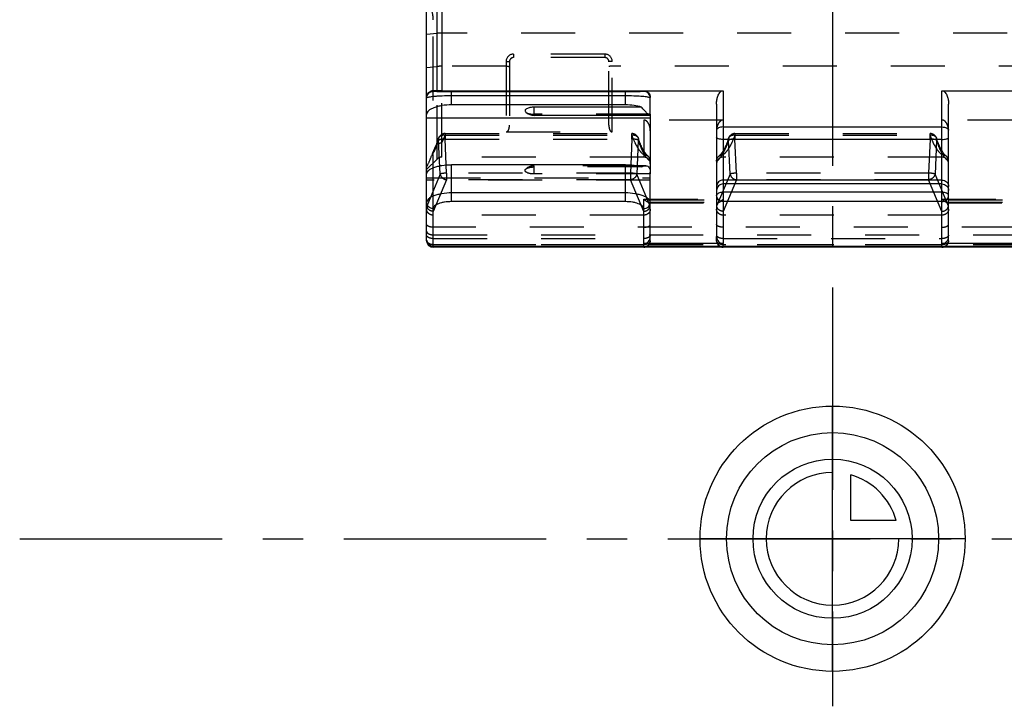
# Model space of a CAD drawing. Header units: millimetres. Extents: x 0 to 1000, y 0 to 1000.
# Tile 1 of 5: x 402 to 521, y 338 to 421. Entities that reach past the tile are written whole.
import ezdxf

# ---------------------------------------------------------------- set-up
doc = ezdxf.new("R2010")
doc.units = ezdxf.units.MM
doc.header["$LTSCALE"] = 65.185185
doc.linetypes.add('CENTER', pattern=[0.6, 0.375, -0.075, 0.075, -0.075])
doc.linetypes.add('HIDDEN', pattern=[0.2, 0.1, -0.1])
for name, color, linetype in [('ACHSEN_S', 7, 'CONTINUOUS'), ('FASEN', 7, 'CONTINUOUS'), ('FLAECHEN', 7, 'CONTINUOUS'), ('KOERPER', 7, 'CONTINUOUS'), ('KONST.EL_MIT_GEO', 7, 'CONTINUOUS'), ('KURVEN', 7, 'CONTINUOUS')]:
    doc.layers.add(name, color=color, linetype=linetype)

msp = doc.modelspace()

# ---------------------------------------------------------------- linework, layer by layer
at = {"layer": 'ACHSEN_S', "color": 40, "linetype": 'CENTER'}
for p, q in [((500, 662.55), (500, 338.23)), ((401.88, 358.45), (598.12, 358.45))]:
    msp.add_line(p, q, dxfattribs=at)
at = {"layer": 'FASEN', "color": 8, "linetype": 'HIDDEN'}
for p, q in [((452.27, 404.25), (451, 402.99)), ((451, 402.99), (451, 403.29))]:
    msp.add_line(p, q, dxfattribs=at)
at = {"layer": 'FLAECHEN', "color": 8, "linetype": 'HIDDEN'}
for p, q in [((477.2, 404.49), (452.83, 404.49)), ((513.2, 404.49), (486.8, 404.49))]:
    msp.add_line(p, q, dxfattribs=at)
at = {"layer": 'KOERPER', "color": 7, "linetype": 'Continuous'}
for p, q in [((464, 409.5), (464, 410.51)), ((477.94, 409.5), (464, 409.5)), ((477.44, 403.45), (476.36, 403.45))]:
    msp.add_line(p, q, dxfattribs=at)
at = {"layer": 'KOERPER', "color": 8, "linetype": 'HIDDEN'}
for p in [(476.36, 403.45), (464, 402.45)]:
    msp.add_line(p, (464, 403.45), dxfattribs=at)
at = {"layer": 'KOERPER', "color": 7, "linetype": 'Continuous'}
msp.add_arc((464, 411), 1.5, 226.1863, 270, dxfattribs=at)
at = {"layer": 'KOERPER', "color": 8, "linetype": 'HIDDEN'}
msp.add_arc((464, 401.95), 1.5, 90, 133.8137, dxfattribs=at)
at = {"layer": 'KOERPER', "color": 7, "linetype": 'Continuous'}
msp.add_open_spline([(464, 410.51), (463.82, 410.51), (463.51, 410.48), (463.15, 410.37), (462.95, 410.24), (462.88, 410.13), (462.88, 410.01), (462.93, 409.95), (462.96, 409.92)], degree=3, knots=[0, 0, 0, 0, 0.362688, 0.65547, 0.762168, 0.844032, 0.915794, 1, 1, 1, 1], dxfattribs=at)
at = {"layer": 'KOERPER', "color": 8, "linetype": 'HIDDEN'}
for points, knots in [([(462.96, 409.92), (463.01, 409.87), (463.14, 409.79), (463.49, 409.68), (463.79, 409.65), (464, 409.65)], [0, 0, 0, 0, 0.183437, 0.420719, 1, 1, 1, 1]), ([(464, 402.45), (463.82, 402.45), (463.51, 402.47), (463.15, 402.58), (462.95, 402.71), (462.88, 402.82), (462.88, 402.94), (462.93, 403), (462.96, 403.03)], [0, 0, 0, 0, 0.362688, 0.65547, 0.762168, 0.844032, 0.915794, 1, 1, 1, 1]), ([(462.96, 403.03), (463.01, 403.08), (463.14, 403.16), (463.49, 403.27), (463.79, 403.3), (464, 403.3)], [0, 0, 0, 0, 0.183437, 0.420719, 1, 1, 1, 1])]:
    msp.add_open_spline(points, degree=3, knots=knots, dxfattribs=at)
at = {"layer": 'KONST.EL_MIT_GEO', "color": 7, "linetype": 'Continuous'}
for p, q in [((452.27, 412.5), (452.27, 429.71)), ((452.83, 429.89), (452.83, 412.49)), ((451, 402.51), (451, 428.81)), ((451.8, 412.4), (451.8, 412.51)), ((451.8, 412.51), (452.27, 412.5)), ((452.83, 412.49), (486.8, 412.49)), ((477.2, 412.49), (477.2, 412.4)), ((486.8, 412.49), (486.8, 394.06)), ((513.2, 412.49), (547.17, 412.49)), ((513.2, 394.06), (513.2, 412.49)), ((475, 412.36), (454, 412.36)), ((454, 410.78), (454, 412.36)), ((475, 411.87), (454, 411.87)), ((475, 410.78), (475, 412.36)), ((478, 409.65), (478, 411.69)), ((475, 410.78), (454, 410.78)), ((476.94, 410.51), (464, 410.51)), ((486, 410.89), (486, 394.91)), ((514, 394.91), (514, 410.89)), ((451, 409.21), (478, 409.21)), ((478, 409.5), (478, 402.67)), ((486.8, 408.12), (513.2, 408.12)), ((513.2, 406.62), (486.8, 406.62)), ((475, 403.57), (454, 403.57)), ((454, 399.11), (454, 403.57)), ((475, 399.11), (475, 403.57)), ((451, 394.4), (451, 402.43)), ((478, 394.91), (478, 402.43)), ((513.2, 401.72), (486.8, 401.72)), ((513.2, 401.25), (486.8, 401.25)), ((475, 400.16), (454, 400.16)), ((513.2, 400.24), (486.8, 400.24)), ((451.8, 393.6), (451.8, 398.27)), ((475, 399.11), (454, 399.11)), ((477.2, 394.06), (477.2, 398.27)), ((513.2, 399.11), (486.8, 399.11)), ((451.8, 393.73), (548.2, 393.73)), ((451.8, 393.67), (548.2, 393.67)), ((477.2, 393.6), (451.8, 393.6)), ((486.8, 394.06), (477.2, 394.06)), ((477.2, 393.67), (477.2, 393.6)), ((486.8, 393.6), (486.8, 393.67)), ((513.2, 393.6), (486.8, 393.6)), ((522.8, 394.06), (513.2, 394.06)), ((513.2, 393.67), (513.2, 393.6))]:
    msp.add_line(p, q, dxfattribs=at)
at = {"layer": 'KONST.EL_MIT_GEO', "color": 8, "linetype": 'HIDDEN'}
for p, q in [((451.8, 412.51), (451.8, 421.06)), ((451, 419.31), (452.27, 419.42)), ((547.17, 419.44), (452.83, 419.44)), ((460.6, 416.02), (460.6, 407.52)), ((461, 415.99), (461, 408.35)), ((472.5, 416.92), (461.5, 416.92)), ((461.5, 416.92), (461.5, 416.49)), ((472.5, 416.49), (461.5, 416.49)), ((472.5, 416.92), (472.5, 416.49)), ((473, 408.35), (473, 415.99)), ((473.4, 407.52), (473.4, 416.02)), ((451, 415.31), (452.27, 415.42)), ((460.6, 415.44), (452.83, 415.44)), ((526.6, 415.44), (473.4, 415.44)), ((452.27, 404.25), (452.27, 412.5)), ((452.83, 404.49), (452.83, 412.49)), ((451.8, 398.27), (451.8, 412.4)), ((478, 409.65), (464, 409.65)), ((486.8, 408.96), (477.2, 408.96)), ((477.2, 408.96), (477.2, 404.49)), ((478, 409.5), (478, 409.65)), ((522.8, 408.96), (513.2, 408.96)), ((452.63, 402.42), (452.45, 406.53)), ((453.22, 407.33), (475.78, 407.33)), ((453.22, 407.33), (453.22, 406.66)), ((453.22, 407.15), (475.78, 407.15)), ((453.22, 406.66), (475.78, 406.66)), ((453.4, 402.56), (453.22, 406.66)), ((460.6, 407.52), (473.4, 407.52)), ((475.78, 406.66), (475.6, 402.56)), ((475.78, 406.66), (475.78, 407.33)), ((476.55, 406.53), (476.37, 402.42)), ((487.63, 402.42), (487.45, 406.53)), ((488.22, 407.33), (511.78, 407.33)), ((488.22, 407.33), (488.22, 406.66)), ((488.22, 407.15), (511.78, 407.15)), ((488.22, 406.66), (511.78, 406.66)), ((488.4, 402.56), (488.22, 406.66)), ((511.78, 406.66), (511.6, 402.56)), ((511.78, 406.66), (511.78, 407.33)), ((512.55, 406.53), (512.37, 402.42)), ((476.94, 403.3), (464, 403.3)), ((451, 402.43), (451, 402.51)), ((451, 402), (478, 402)), ((452.63, 402.42), (451.01, 398.57)), ((453.4, 401.75), (451.8, 397.94)), ((475.6, 402.56), (453.4, 402.56)), ((453.4, 402.56), (453.4, 401.75)), ((475.6, 401.75), (453.4, 401.75)), ((478, 402.45), (464, 402.45)), ((475.6, 402.56), (475.6, 401.75)), ((477.2, 397.94), (475.6, 401.75)), ((477.99, 398.57), (476.37, 402.42)), ((478, 402.43), (478, 402.67)), ((487.63, 402.42), (486.01, 398.57)), ((488.4, 401.75), (486.8, 397.94)), ((511.6, 402.56), (488.4, 402.56)), ((488.4, 402.56), (488.4, 401.75)), ((511.6, 401.75), (488.4, 401.75)), ((511.6, 402.56), (511.6, 401.75)), ((513.2, 397.94), (511.6, 401.75)), ((513.99, 398.57), (512.37, 402.42)), ((478, 401.71), (451, 401.71)), ((477.2, 399.41), (486.8, 399.41)), ((477.2, 398.27), (477.2, 399.41)), ((513.2, 399.41), (522.8, 399.41)), ((477.92, 398.97), (486.08, 398.97)), ((478, 399.32), (486, 399.32)), ((478, 399.03), (486, 399.03)), ((513.92, 398.97), (522.08, 398.97)), ((514, 399.32), (522, 399.32)), ((514, 399.03), (522, 399.03)), ((477.2, 397.48), (451.8, 397.48)), ((513.2, 397.48), (486.8, 397.48)), ((548.2, 396.03), (451.8, 396.03)), ((451.8, 395.11), (548.2, 395.11)), ((451.8, 394.66), (477.2, 394.66)), ((478, 394.4), (478, 394.91)), ((486, 394.4), (486, 394.91)), ((486.8, 394.66), (513.2, 394.66)), ((514, 394.4), (514, 394.91)), ((451.8, 393.96), (548.2, 393.96)), ((477.2, 393.92), (451.8, 393.92)), ((477.2, 393.67), (477.2, 394.06)), ((486.8, 393.67), (486.8, 394.06)), ((513.2, 393.92), (486.8, 393.92)), ((513.2, 393.67), (513.2, 394.06))]:
    msp.add_line(p, q, dxfattribs=at)
for points in [[(452.46, 406.78), (452.43, 406.69), (452.39, 406.58), (452.36, 406.48), (452.32, 406.38), (452.28, 406.29), (452.25, 406.19), (452.21, 406.11)], [(477, 405.62), (476.98, 405.66), (476.92, 405.79), (476.86, 405.93), (476.8, 406.07), (476.74, 406.22), (476.68, 406.38), (476.62, 406.54), (476.56, 406.71), (476.54, 406.78)], [(487.46, 406.78), (487.44, 406.72), (487.38, 406.55), (487.32, 406.39), (487.26, 406.23), (487.2, 406.08), (487.14, 405.93), (487.08, 405.8), (487.02, 405.67), (487, 405.62)], [(513, 405.62), (512.98, 405.66), (512.92, 405.79), (512.86, 405.93), (512.8, 406.07), (512.74, 406.22), (512.68, 406.38), (512.62, 406.54), (512.56, 406.71), (512.54, 406.78)], [(452.21, 406.11), (452.19, 406.05), (452.12, 405.9), (452.06, 405.75), (452, 405.64)], [(477.72, 404.6), (477.68, 404.63), (477.61, 404.69), (477.53, 404.78), (477.44, 404.88), (477.36, 405.01), (477.26, 405.15), (477.17, 405.31), (477.07, 405.49), (477, 405.62)], [(487, 405.62), (486.94, 405.5), (486.84, 405.32), (486.74, 405.15), (486.65, 405.01), (486.56, 404.89), (486.47, 404.78), (486.39, 404.7), (486.32, 404.63), (486.28, 404.6)], [(513.72, 404.6), (513.68, 404.63), (513.61, 404.69), (513.53, 404.78), (513.44, 404.88), (513.36, 405.01), (513.26, 405.15), (513.17, 405.31), (513.07, 405.49), (513, 405.62)]]:
    msp.add_lwpolyline(points, dxfattribs=at)
for centre, radius, start, end in [((461.5, 416.02), 0.9, 90.0012, 179.9988), ((461.5, 415.99), 0.5, 89.9956, 180.0005), ((472.5, 416.02), 0.9, 0.0012, 89.9988), ((472.5, 415.99), 0.5, 359.9994, 90.0043), ((477.56, 409.63), 0.44, 0.0007, 2.5606), ((453.22, 406.53), 0.8, 90, 161.6385), ((445.13, 409.86), 8.53, 334.6115, 336.5866), ((475.78, 406.53), 0.8, 18.3806, 90), ((488.22, 406.53), 0.8, 90, 161.6376), ((511.78, 406.53), 0.8, 18.3806, 90), ((452.7, 405.49), 0.705, 123.3786, 128.5632), ((452.83, 403.69), 0.8, 90, 135), ((477.2, 403.69), 0.8, 0, 90), ((486.8, 403.69), 0.8, 90, 180), ((513.2, 403.69), 0.8, 0, 90), ((477.88, 399.05), 0.12, 349.6436, 359.9535), ((486.12, 399.05), 0.12, 180.0465, 190.3564), ((513.88, 399.05), 0.12, 349.6436, 359.9535), ((486.22, 395.07), 0.216, 180.0443, 189.6099), ((477.2, 394.4), 0.8, 292.9919, 360), ((486.8, 394.4), 0.8, 180, 246.9772), ((513.2, 394.4), 0.8, 292.9919, 360)]:
    msp.add_arc(centre, radius, start, end, dxfattribs=at)
at = {"layer": 'KONST.EL_MIT_GEO', "color": 7, "linetype": 'Continuous'}
for centre, radius, start, end in [((477.56, 402.43), 0.44, 0.0007, 2.5606), ((451.8, 394.47), 0.8, 180, 270), ((451.8, 394.4), 0.8, 180, 270), ((451.8, 394.59), 0.863, 265.3825, 269.9941), ((477.2, 394.4), 0.8, 270, 292.9919), ((486.8, 394.4), 0.8, 246.9772, 270), ((513.2, 394.4), 0.8, 270, 292.9919)]:
    msp.add_arc(centre, radius, start, end, dxfattribs=at)
at = {"layer": 'KONST.EL_MIT_GEO', "color": 8, "linetype": 'HIDDEN'}
for centre, major_axis, start_param, end_param in [((451.8, 400.58), (0.73, 2.12), -3.55225, -3.412734), ((477.2, 400.58), (-0.73, 2.12), -2.870451, -2.730936), ((486.8, 400.58), (0.73, 2.12), -3.55225, -3.412734), ((513.2, 400.58), (-0.73, 2.12), -2.870451, -2.730936)]:
    msp.add_ellipse(centre, major_axis=major_axis, ratio=0.150462, start_param=start_param, end_param=end_param, dxfattribs=at)
at = {"layer": 'KONST.EL_MIT_GEO', "color": 7, "linetype": 'Continuous'}
for centre, start_param, end_param in [((477.2, 394.91), -3.141593, -1.570796), ((486.8, 394.91), 1.570796, 3.141593), ((513.2, 394.91), -3.141593, -1.570796)]:
    msp.add_ellipse(centre, major_axis=(0, 0.854), ratio=0.937229, start_param=start_param, end_param=end_param, dxfattribs=at)
at = {"layer": 'KONST.EL_MIT_GEO', "color": 8, "linetype": 'HIDDEN'}
for points, knots in [([(451.8, 421.06), (451.8, 421.34), (451.73, 421.92), (451.27, 423.04), (450.61, 423.73), (450.1, 424.09)], [0, 0, 0, 0, 0.237141, 0.478952, 1, 1, 1, 1]), ([(452.83, 419.44), (452.78, 419.44), (452.59, 419.44), (452.4, 419.43), (452.27, 419.42)], [0, 0, 0, 0, 0.275608, 1, 1, 1, 1]), ([(460.6, 416.02), (460.65, 416.02), (460.75, 416.02), (460.86, 416.02), (460.93, 416.01), (460.97, 416), (460.99, 416), (461, 415.99), (461, 415.99)], [0, 0, 0, 0, 0.378523, 0.699801, 0.823499, 0.916079, 0.97462, 1, 1, 1, 1]), ([(473.4, 416.02), (473.35, 416.02), (473.25, 416.02), (473.14, 416.02), (473.07, 416.01), (473.03, 416), (473.01, 416), (473, 415.99), (473, 415.99)], [0, 0, 0, 0, 0.378523, 0.699801, 0.823499, 0.916079, 0.97462, 1, 1, 1, 1]), ([(452.83, 415.44), (452.78, 415.44), (452.59, 415.44), (452.4, 415.43), (452.27, 415.42)], [0, 0, 0, 0, 0.275608, 1, 1, 1, 1]), ([(460.6, 415.44), (460.65, 415.44), (460.75, 415.44), (460.86, 415.44), (460.93, 415.43), (460.97, 415.42), (460.99, 415.42), (461, 415.41), (461, 415.41)], [0, 0, 0, 0, 0.378523, 0.699801, 0.823499, 0.916079, 0.97462, 1, 1, 1, 1]), ([(473.4, 415.44), (473.35, 415.44), (473.25, 415.44), (473.14, 415.44), (473.07, 415.43), (473.03, 415.42), (473.01, 415.42), (473, 415.41), (473, 415.41)], [0, 0, 0, 0, 0.378523, 0.699801, 0.823499, 0.916079, 0.97462, 1, 1, 1, 1]), ([(478, 407.67), (478, 407.8), (477.97, 408.08), (477.86, 408.41), (477.72, 408.65), (477.58, 408.81), (477.41, 408.93), (477.27, 408.96), (477.2, 408.96)], [0, 0, 0, 0, 0.249972, 0.499808, 0.62497, 0.750137, 0.875193, 1, 1, 1, 1]), ([(486.8, 408.96), (486.73, 408.96), (486.59, 408.93), (486.42, 408.81), (486.28, 408.65), (486.14, 408.41), (486.03, 408.08), (486, 407.8), (486, 407.67)], [0, 0, 0, 0, 0.124807, 0.249863, 0.37503, 0.500192, 0.750028, 1, 1, 1, 1]), ([(514, 407.67), (514, 407.8), (513.97, 408.08), (513.86, 408.41), (513.72, 408.65), (513.58, 408.81), (513.41, 408.93), (513.27, 408.96), (513.2, 408.96)], [0, 0, 0, 0, 0.249972, 0.499808, 0.62497, 0.750137, 0.875193, 1, 1, 1, 1]), ([(460.6, 407.52), (460.66, 407.52), (460.76, 407.56), (460.87, 407.7), (460.95, 407.88), (460.99, 408.11), (461, 408.27), (461, 408.35)], [0, 0, 0, 0, 0.172348, 0.297984, 0.525423, 0.756382, 1, 1, 1, 1]), ([(473, 408.35), (473, 408.27), (473.01, 408.11), (473.05, 407.88), (473.13, 407.7), (473.24, 407.56), (473.34, 407.52), (473.4, 407.52)], [0, 0, 0, 0, 0.243623, 0.474586, 0.702029, 0.82767, 1, 1, 1, 1]), ([(452.45, 406.53), (452.42, 406.46), (452.34, 406.22), (452.25, 405.98), (452.18, 405.8)], [0, 0, 0, 0, 0.260346, 1, 1, 1, 1]), ([(452.45, 406.53), (452.44, 406.55), (452.43, 406.63), (452.44, 406.72), (452.46, 406.78)], [0, 0, 0, 0, 0.256728, 1, 1, 1, 1]), ([(453.22, 406.66), (453.13, 406.66), (452.97, 406.65), (452.75, 406.62), (452.57, 406.58), (452.48, 406.55), (452.45, 406.53)], [0, 0, 0, 0, 0.327834, 0.622212, 0.853373, 1, 1, 1, 1]), ([(452.46, 406.78), (452.48, 406.84), (452.56, 406.97), (452.81, 407.15), (453.06, 407.17), (453.22, 407.15)], [0, 0, 0, 0, 0.223842, 0.463054, 1, 1, 1, 1]), ([(453.22, 407.15), (453.2, 407.09), (453.11, 406.86), (453.02, 406.64), (452.95, 406.47)], [0, 0, 0, 0, 0.260113, 1, 1, 1, 1]), ([(475.78, 407.15), (475.87, 407.16), (476.03, 407.16), (476.26, 407.1), (476.44, 406.97), (476.52, 406.84), (476.54, 406.78)], [0, 0, 0, 0, 0.279463, 0.539641, 0.777487, 1, 1, 1, 1]), ([(476.28, 405.97), (476.24, 406.06), (476.05, 406.44), (475.89, 406.84), (475.78, 407.15)], [0, 0, 0, 0, 0.230212, 1, 1, 1, 1]), ([(476.55, 406.53), (476.52, 406.55), (476.43, 406.58), (476.25, 406.62), (476.03, 406.65), (475.87, 406.66), (475.78, 406.66)], [0, 0, 0, 0, 0.146762, 0.378045, 0.672411, 1, 1, 1, 1]), ([(477.06, 405.27), (477.01, 405.36), (476.82, 405.77), (476.66, 406.2), (476.55, 406.53)], [0, 0, 0, 0, 0.229674, 1, 1, 1, 1]), ([(487.45, 406.53), (487.41, 406.41), (487.26, 405.99), (487.09, 405.57), (486.94, 405.27)], [0, 0, 0, 0, 0.270329, 1, 1, 1, 1]), ([(487.45, 406.53), (487.44, 406.55), (487.43, 406.63), (487.44, 406.72), (487.46, 406.78)], [0, 0, 0, 0, 0.256728, 1, 1, 1, 1]), ([(488.22, 406.66), (488.13, 406.66), (487.97, 406.65), (487.75, 406.62), (487.57, 406.58), (487.48, 406.55), (487.45, 406.53)], [0, 0, 0, 0, 0.327834, 0.622212, 0.853373, 1, 1, 1, 1]), ([(487.46, 406.78), (487.48, 406.84), (487.56, 406.97), (487.81, 407.15), (488.06, 407.17), (488.22, 407.15)], [0, 0, 0, 0, 0.223844, 0.463056, 1, 1, 1, 1]), ([(488.22, 407.15), (488.18, 407.04), (488.03, 406.64), (487.86, 406.25), (487.71, 405.97)], [0, 0, 0, 0, 0.269791, 1, 1, 1, 1]), ([(511.78, 407.15), (511.87, 407.16), (512.03, 407.16), (512.26, 407.1), (512.44, 406.97), (512.52, 406.84), (512.54, 406.78)], [0, 0, 0, 0, 0.279463, 0.539641, 0.777487, 1, 1, 1, 1]), ([(512.28, 405.97), (512.24, 406.06), (512.05, 406.44), (511.89, 406.84), (511.78, 407.15)], [0, 0, 0, 0, 0.230212, 1, 1, 1, 1]), ([(512.55, 406.53), (512.52, 406.55), (512.43, 406.58), (512.25, 406.62), (512.03, 406.65), (511.87, 406.66), (511.78, 406.66)], [0, 0, 0, 0, 0.146762, 0.378045, 0.672411, 1, 1, 1, 1]), ([(513.06, 405.27), (513.01, 405.36), (512.82, 405.77), (512.66, 406.2), (512.55, 406.53)], [0, 0, 0, 0, 0.229674, 1, 1, 1, 1]), ([(452.18, 405.8), (452.14, 405.7), (451.97, 405.31), (451.78, 404.94), (451.62, 404.69)], [0, 0, 0, 0, 0.274763, 1, 1, 1, 1]), ([(452, 405.64), (451.96, 405.55), (451.82, 405.24), (451.7, 404.92), (451.62, 404.69)], [0, 0, 0, 0, 0.278169, 1, 1, 1, 1]), ([(452.27, 406.04), (452.23, 406.01), (452.18, 405.94), (452.09, 405.81), (452.04, 405.7), (452, 405.64)], [0, 0, 0, 0, 0.268764, 0.528156, 1, 1, 1, 1]), ([(452.32, 406.07), (452.35, 406.1), (452.51, 406.18), (452.7, 406.21), (452.83, 406.2)], [0, 0, 0, 0, 0.242914, 1, 1, 1, 1]), ([(477.2, 404.77), (477.02, 404.91), (476.68, 405.28), (476.41, 405.72), (476.28, 405.97)], [0, 0, 0, 0, 0.444294, 1, 1, 1, 1]), ([(487.71, 405.97), (487.58, 405.72), (487.32, 405.28), (486.98, 404.91), (486.8, 404.77)], [0, 0, 0, 0, 0.555676, 1, 1, 1, 1]), ([(513.2, 404.77), (513.02, 404.91), (512.68, 405.28), (512.41, 405.72), (512.28, 405.97)], [0, 0, 0, 0, 0.444294, 1, 1, 1, 1]), ([(451, 403.29), (451.06, 403.4), (451.29, 403.85), (451.48, 404.32), (451.62, 404.69)], [0, 0, 0, 0, 0.228568, 1, 1, 1, 1]), ([(478, 403.96), (477.81, 404.11), (477.45, 404.53), (477.19, 405), (477.06, 405.27)], [0, 0, 0, 0, 0.439359, 1, 1, 1, 1]), ([(477.72, 404.6), (477.64, 404.66), (477.48, 404.74), (477.29, 404.77), (477.2, 404.77)], [0, 0, 0, 0, 0.497273, 1, 1, 1, 1]), ([(478, 404.01), (478, 404.12), (477.95, 404.35), (477.8, 404.53), (477.72, 404.6)], [0, 0, 0, 0, 0.500614, 1, 1, 1, 1]), ([(486.94, 405.27), (486.81, 405), (486.54, 404.53), (486.19, 404.11), (486, 403.96)], [0, 0, 0, 0, 0.560611, 1, 1, 1, 1]), ([(486, 404.01), (486, 404.12), (486.05, 404.35), (486.2, 404.53), (486.28, 404.6)], [0, 0, 0, 0, 0.500614, 1, 1, 1, 1]), ([(486.28, 404.6), (486.36, 404.66), (486.52, 404.74), (486.71, 404.77), (486.8, 404.77)], [0, 0, 0, 0, 0.497289, 1, 1, 1, 1]), ([(514, 403.96), (513.81, 404.11), (513.45, 404.53), (513.19, 405), (513.06, 405.27)], [0, 0, 0, 0, 0.439359, 1, 1, 1, 1]), ([(513.72, 404.6), (513.64, 404.66), (513.48, 404.74), (513.29, 404.77), (513.2, 404.77)], [0, 0, 0, 0, 0.497273, 1, 1, 1, 1]), ([(514, 404.01), (514, 404.12), (513.95, 404.35), (513.8, 404.53), (513.72, 404.6)], [0, 0, 0, 0, 0.500614, 1, 1, 1, 1]), ([(453.4, 402.56), (453.32, 402.55), (453.15, 402.54), (452.93, 402.51), (452.76, 402.48), (452.66, 402.45), (452.63, 402.42)], [0, 0, 0, 0, 0.327589, 0.621955, 0.853238, 1, 1, 1, 1]), ([(452.63, 402.42), (452.66, 402.25), (452.87, 401.92), (453.22, 401.77), (453.4, 401.75)], [0, 0, 0, 0, 0.480147, 1, 1, 1, 1]), ([(476.37, 402.42), (476.34, 402.45), (476.24, 402.48), (476.07, 402.51), (475.85, 402.54), (475.68, 402.55), (475.6, 402.56)], [0, 0, 0, 0, 0.146762, 0.378045, 0.672411, 1, 1, 1, 1]), ([(476.37, 402.42), (476.34, 402.25), (476.13, 401.92), (475.78, 401.77), (475.6, 401.75)], [0, 0, 0, 0, 0.480147, 1, 1, 1, 1]), ([(488.4, 402.56), (488.32, 402.55), (488.15, 402.54), (487.93, 402.51), (487.76, 402.48), (487.66, 402.45), (487.63, 402.42)], [0, 0, 0, 0, 0.327589, 0.621955, 0.853238, 1, 1, 1, 1]), ([(487.63, 402.42), (487.66, 402.25), (487.87, 401.92), (488.22, 401.77), (488.4, 401.75)], [0, 0, 0, 0, 0.480147, 1, 1, 1, 1]), ([(512.37, 402.42), (512.34, 402.45), (512.24, 402.48), (512.07, 402.51), (511.85, 402.54), (511.68, 402.55), (511.6, 402.56)], [0, 0, 0, 0, 0.146762, 0.378045, 0.672411, 1, 1, 1, 1]), ([(512.37, 402.42), (512.34, 402.25), (512.13, 401.92), (511.78, 401.77), (511.6, 401.75)], [0, 0, 0, 0, 0.480147, 1, 1, 1, 1]), ([(477.89, 398.97), (477.84, 398.97), (477.73, 399.02), (477.5, 399.16), (477.32, 399.3), (477.2, 399.41)], [0, 0, 0, 0, 0.18191, 0.420622, 1, 1, 1, 1]), ([(486.08, 398.97), (486.13, 398.97), (486.25, 399.01), (486.42, 399.1), (486.61, 399.24), (486.73, 399.35), (486.8, 399.41)], [0, 0, 0, 0, 0.174034, 0.411736, 0.691853, 1, 1, 1, 1]), ([(513.92, 398.97), (513.87, 398.97), (513.75, 399.01), (513.58, 399.1), (513.39, 399.24), (513.27, 399.35), (513.2, 399.41)], [0, 0, 0, 0, 0.174034, 0.411736, 0.691853, 1, 1, 1, 1]), ([(451.8, 397.48), (451.7, 397.48), (451.49, 397.52), (451.22, 397.68), (451.04, 397.91), (451, 398.1), (451, 398.2)], [0, 0, 0, 0, 0.263698, 0.519521, 0.763919, 1, 1, 1, 1]), ([(451.8, 397.94), (451.61, 397.95), (451.25, 398.07), (451.04, 398.4), (451.01, 398.57)], [0, 0, 0, 0, 0.523944, 1, 1, 1, 1]), ([(477.2, 397.94), (477.39, 397.95), (477.75, 398.07), (477.96, 398.4), (477.99, 398.57)], [0, 0, 0, 0, 0.523944, 1, 1, 1, 1]), ([(478, 398.2), (478, 398.1), (477.96, 397.91), (477.78, 397.68), (477.51, 397.52), (477.3, 397.48), (477.2, 397.48)], [0, 0, 0, 0, 0.236081, 0.480479, 0.736302, 1, 1, 1, 1]), ([(478, 399.03), (477.99, 399.01), (477.98, 398.97), (477.93, 398.97), (477.92, 398.97)], [0, 0, 0, 0, 0.485081, 1, 1, 1, 1]), ([(486, 399.03), (486.01, 399.01), (486.02, 398.97), (486.07, 398.97), (486.08, 398.97)], [0, 0, 0, 0, 0.485081, 1, 1, 1, 1]), ([(486.8, 397.48), (486.7, 397.48), (486.49, 397.52), (486.22, 397.68), (486.04, 397.91), (486, 398.1), (486, 398.2)], [0, 0, 0, 0, 0.263698, 0.519521, 0.763919, 1, 1, 1, 1]), ([(486.8, 397.94), (486.61, 397.95), (486.25, 398.07), (486.04, 398.4), (486.01, 398.57)], [0, 0, 0, 0, 0.523944, 1, 1, 1, 1]), ([(513.2, 397.94), (513.39, 397.95), (513.75, 398.07), (513.96, 398.4), (513.99, 398.57)], [0, 0, 0, 0, 0.523944, 1, 1, 1, 1]), ([(514, 398.2), (514, 398.1), (513.96, 397.91), (513.78, 397.68), (513.51, 397.52), (513.3, 397.48), (513.2, 397.48)], [0, 0, 0, 0, 0.236081, 0.480479, 0.736302, 1, 1, 1, 1]), ([(514, 399.03), (513.99, 399.01), (513.98, 398.97), (513.93, 398.97), (513.92, 398.97)], [0, 0, 0, 0, 0.485081, 1, 1, 1, 1]), ([(451.8, 396.03), (451.7, 396.03), (451.5, 396.04), (451.22, 396.11), (451, 396.25), (451, 396.36)], [0, 0, 0, 0, 0.338596, 0.635326, 1, 1, 1, 1]), ([(477.2, 396.03), (477.3, 396.03), (477.5, 396.04), (477.78, 396.11), (478, 396.25), (478, 396.36)], [0, 0, 0, 0, 0.338596, 0.635326, 1, 1, 1, 1]), ([(486.8, 396.03), (486.7, 396.03), (486.5, 396.04), (486.22, 396.11), (486, 396.25), (486, 396.36)], [0, 0, 0, 0, 0.338596, 0.635326, 1, 1, 1, 1]), ([(513.2, 396.03), (513.3, 396.03), (513.5, 396.04), (513.78, 396.11), (514, 396.25), (514, 396.36)], [0, 0, 0, 0, 0.338596, 0.635326, 1, 1, 1, 1]), ([(451, 395.54), (451, 395.48), (451.05, 395.37), (451.19, 395.26), (451.43, 395.14), (451.65, 395.11), (451.8, 395.11)], [0, 0, 0, 0, 0.177119, 0.341521, 0.538704, 1, 1, 1, 1]), ([(451.8, 394.66), (451.7, 394.66), (451.5, 394.68), (451.25, 394.76), (451.06, 394.89), (451, 395.02), (451, 395.07)], [0, 0, 0, 0, 0.317723, 0.60054, 0.825818, 1, 1, 1, 1]), ([(477.89, 394.87), (477.81, 394.79), (477.58, 394.69), (477.33, 394.66), (477.2, 394.66)], [0, 0, 0, 0, 0.448627, 1, 1, 1, 1]), ([(478, 395.07), (478, 395.06), (477.99, 394.98), (477.94, 394.91), (477.89, 394.87)], [0, 0, 0, 0, 0.229243, 1, 1, 1, 1]), ([(486.8, 394.66), (486.7, 394.66), (486.52, 394.68), (486.23, 394.76), (486.02, 394.92), (486, 395.04)], [0, 0, 0, 0, 0.315366, 0.599627, 1, 1, 1, 1]), ([(513.89, 394.87), (513.81, 394.79), (513.58, 394.69), (513.33, 394.66), (513.2, 394.66)], [0, 0, 0, 0, 0.448627, 1, 1, 1, 1]), ([(514, 395.07), (514, 395.06), (513.99, 394.98), (513.94, 394.91), (513.89, 394.87)], [0, 0, 0, 0, 0.229243, 1, 1, 1, 1]), ([(451, 394.47), (451, 394.4), (451.05, 394.25), (451.24, 394.09), (451.5, 393.98), (451.7, 393.96), (451.8, 393.96)], [0, 0, 0, 0, 0.197062, 0.428518, 0.701334, 1, 1, 1, 1]), ([(451, 394.4), (451, 394.31), (451.04, 394.11), (451.22, 393.86), (451.49, 393.7), (451.7, 393.66), (451.8, 393.66)], [0, 0, 0, 0, 0.24081, 0.487081, 0.740914, 1, 1, 1, 1]), ([(451.8, 393.92), (451.64, 393.92), (451.36, 393.96), (451.11, 394.13), (451.05, 394.24)], [0, 0, 0, 0, 0.555502, 1, 1, 1, 1]), ([(477.2, 393.66), (477.3, 393.66), (477.51, 393.7), (477.78, 393.86), (477.96, 394.11), (478, 394.31), (478, 394.4)], [0, 0, 0, 0, 0.25908, 0.512913, 0.759184, 1, 1, 1, 1]), ([(478, 394.4), (478, 394.34), (477.95, 394.19), (477.76, 394.04), (477.5, 393.94), (477.3, 393.92), (477.2, 393.92)], [0, 0, 0, 0, 0.192382, 0.42254, 0.69742, 1, 1, 1, 1]), ([(486, 394.4), (486, 394.31), (486.04, 394.11), (486.22, 393.86), (486.49, 393.7), (486.7, 393.66), (486.8, 393.66)], [0, 0, 0, 0, 0.24081, 0.487081, 0.740914, 1, 1, 1, 1]), ([(486.8, 393.92), (486.7, 393.92), (486.5, 393.94), (486.24, 394.04), (486.05, 394.19), (486, 394.34), (486, 394.4)], [0, 0, 0, 0, 0.302584, 0.577462, 0.807619, 1, 1, 1, 1]), ([(513.2, 393.66), (513.3, 393.66), (513.51, 393.7), (513.78, 393.86), (513.96, 394.11), (514, 394.31), (514, 394.4)], [0, 0, 0, 0, 0.25908, 0.512913, 0.759184, 1, 1, 1, 1]), ([(514, 394.4), (514, 394.34), (513.95, 394.19), (513.76, 394.04), (513.5, 393.94), (513.3, 393.92), (513.2, 393.92)], [0, 0, 0, 0, 0.192382, 0.42254, 0.69742, 1, 1, 1, 1])]:
    msp.add_open_spline(points, degree=3, knots=knots, dxfattribs=at)
at = {"layer": 'KONST.EL_MIT_GEO', "color": 7, "linetype": 'Continuous'}
for points, knots in [([(451, 411.72), (451, 411.83), (451.05, 412.07), (451.26, 412.34), (451.53, 412.48), (451.72, 412.51), (451.8, 412.51)], [0, 0, 0, 0, 0.275521, 0.56117, 0.79876, 1, 1, 1, 1]), ([(452.83, 412.49), (452.78, 412.49), (452.59, 412.49), (452.4, 412.5), (452.27, 412.5)], [0, 0, 0, 0, 0.285516, 1, 1, 1, 1]), ([(477.2, 412.49), (477.4, 412.49), (477.83, 412.32), (478, 411.9), (478, 411.69)], [0, 0, 0, 0, 0.500073, 1, 1, 1, 1]), ([(486, 410.89), (486, 411.05), (486.02, 411.38), (486.12, 411.77), (486.25, 412.07), (486.38, 412.27), (486.56, 412.44), (486.72, 412.49), (486.8, 412.49)], [0, 0, 0, 0, 0.25027, 0.500402, 0.625603, 0.750761, 0.875729, 1, 1, 1, 1]), ([(513.2, 412.49), (513.28, 412.49), (513.44, 412.44), (513.62, 412.27), (513.75, 412.07), (513.88, 411.77), (513.98, 411.38), (514, 411.05), (514, 410.89)], [0, 0, 0, 0, 0.12421, 0.249138, 0.374304, 0.499521, 0.749691, 1, 1, 1, 1]), ([(451, 411.6), (451, 411.81), (451.17, 412.23), (451.6, 412.4), (451.8, 412.4)], [0, 0, 0, 0, 0.499973, 1, 1, 1, 1]), ([(454, 411.87), (453.62, 411.87), (453.08, 411.86), (452.38, 411.83), (451.94, 411.8), (451.58, 411.76), (451.3, 411.72), (451.13, 411.68), (451.04, 411.65), (451.01, 411.63), (451.01, 411.62)], [0, 0, 0, 0, 0.373762, 0.542055, 0.689602, 0.811732, 0.905102, 0.96772, 0.987427, 1, 1, 1, 1]), ([(454, 412.36), (453.85, 412.36), (453.56, 412.36), (453.14, 412.36), (452.76, 412.37), (452.43, 412.37), (452.2, 412.38), (452.05, 412.38), (451.96, 412.39), (451.89, 412.39), (451.84, 412.39), (451.82, 412.4), (451.8, 412.4), (451.8, 412.4)], [0, 0, 0, 0, 0.20351, 0.397069, 0.572048, 0.721771, 0.841671, 0.88949, 0.928894, 0.959715, 0.981845, 0.995225, 1, 1, 1, 1]), ([(477.2, 412.4), (477.2, 412.4), (477.18, 412.4), (477.16, 412.39), (477.11, 412.39), (477.04, 412.39), (476.95, 412.38), (476.8, 412.38), (476.57, 412.37), (476.24, 412.37), (475.86, 412.36), (475.44, 412.36), (475.15, 412.36), (475, 412.36)], [0, 0, 0, 0, 0.004776, 0.018155, 0.040284, 0.071106, 0.11051, 0.158329, 0.278229, 0.427952, 0.602931, 0.79649, 1, 1, 1, 1]), ([(477.91, 411.66), (477.86, 411.68), (477.74, 411.71), (477.39, 411.77), (476.8, 411.82), (475.96, 411.86), (475.33, 411.87), (475, 411.87)], [0, 0, 0, 0, 0.054274, 0.133191, 0.35935, 0.659046, 1, 1, 1, 1]), ([(478, 411.6), (478, 411.81), (477.83, 412.23), (477.4, 412.4), (477.2, 412.4)], [0, 0, 0, 0, 0.499973, 1, 1, 1, 1]), ([(478, 411.6), (478, 411.61), (477.97, 411.64), (477.94, 411.66), (477.91, 411.66)], [0, 0, 0, 0, 0.348538, 1, 1, 1, 1]), ([(454, 410.78), (453.62, 410.78), (453.05, 410.74), (452.35, 410.6), (451.9, 410.46), (451.52, 410.29), (451.24, 410.1), (451.05, 409.88), (451, 409.71), (451, 409.63)], [0, 0, 0, 0, 0.337054, 0.492032, 0.631524, 0.752033, 0.851845, 0.932297, 1, 1, 1, 1]), ([(476.94, 410.51), (476.65, 410.6), (476, 410.74), (475.35, 410.78), (475, 410.78)], [0, 0, 0, 0, 0.472844, 1, 1, 1, 1]), ([(477.94, 409.5), (477.92, 409.5), (477.87, 409.53), (477.78, 409.6), (477.68, 409.7), (477.5, 409.88), (477.25, 410.15), (477.05, 410.38), (476.94, 410.51)], [0, 0, 0, 0, 0.045481, 0.120052, 0.222756, 0.34913, 0.653325, 1, 1, 1, 1]), ([(477.95, 409.5), (477.95, 409.5), (477.95, 409.5), (477.94, 409.5), (477.94, 409.5)], [0, 0, 0, 0, 0.487529, 1, 1, 1, 1]), ([(478, 409.65), (478, 409.62), (478, 409.57), (477.98, 409.53), (477.97, 409.51)], [0, 0, 0, 0, 0.6225, 1, 1, 1, 1]), ([(486.8, 408.12), (486.7, 408.12), (486.5, 408.1), (486.25, 408.02), (486.06, 407.91), (486, 407.78), (486, 407.73)], [0, 0, 0, 0, 0.320936, 0.605923, 0.83055, 1, 1, 1, 1]), ([(513.2, 408.12), (513.3, 408.12), (513.5, 408.1), (513.75, 408.02), (513.94, 407.91), (514, 407.78), (514, 407.73)], [0, 0, 0, 0, 0.320936, 0.605923, 0.83055, 1, 1, 1, 1]), ([(486.8, 406.62), (486.7, 406.62), (486.51, 406.63), (486.29, 406.66), (486.14, 406.71), (486.06, 406.74), (486, 406.79), (486, 406.83)], [0, 0, 0, 0, 0.357924, 0.665424, 0.787238, 0.883162, 1, 1, 1, 1]), ([(513.2, 406.62), (513.3, 406.62), (513.49, 406.63), (513.71, 406.66), (513.86, 406.71), (513.94, 406.74), (514, 406.79), (514, 406.83)], [0, 0, 0, 0, 0.357924, 0.665424, 0.787238, 0.883162, 1, 1, 1, 1]), ([(451, 402.43), (451, 402.5), (451.05, 402.67), (451.24, 402.89), (451.52, 403.08), (451.9, 403.25), (452.35, 403.39), (453.05, 403.53), (453.62, 403.57), (454, 403.57)], [0, 0, 0, 0, 0.067703, 0.148155, 0.247967, 0.368476, 0.507968, 0.662946, 1, 1, 1, 1]), ([(475, 403.57), (475.35, 403.57), (476, 403.53), (476.65, 403.4), (476.94, 403.3)], [0, 0, 0, 0, 0.527156, 1, 1, 1, 1]), ([(476.94, 403.3), (476.98, 403.32), (477.14, 403.4), (477.31, 403.45), (477.44, 403.45)], [0, 0, 0, 0, 0.274436, 1, 1, 1, 1]), ([(477.44, 403.45), (477.53, 403.45), (477.71, 403.41), (477.9, 403.18), (477.99, 402.84), (478, 402.59), (478, 402.45)], [0, 0, 0, 0, 0.196814, 0.401656, 0.666234, 1, 1, 1, 1]), ([(486.8, 401.72), (486.6, 401.72), (486.17, 401.55), (486, 401.13), (486, 400.93)], [0, 0, 0, 0, 0.500674, 1, 1, 1, 1]), ([(513.2, 401.72), (513.4, 401.72), (513.83, 401.55), (514, 401.13), (514, 400.93)], [0, 0, 0, 0, 0.500674, 1, 1, 1, 1]), ([(486.8, 401.25), (486.6, 401.25), (486.17, 401.08), (486, 400.65), (486, 400.45)], [0, 0, 0, 0, 0.500674, 1, 1, 1, 1]), ([(513.2, 401.25), (513.4, 401.25), (513.83, 401.08), (514, 400.65), (514, 400.45)], [0, 0, 0, 0, 0.500674, 1, 1, 1, 1]), ([(454, 400.16), (453.62, 400.16), (453.05, 400.12), (452.35, 399.97), (451.9, 399.84), (451.52, 399.67), (451.24, 399.47), (451.05, 399.25), (451, 399.08), (451, 399.01)], [0, 0, 0, 0, 0.337054, 0.492032, 0.631524, 0.752033, 0.851845, 0.932297, 1, 1, 1, 1]), ([(478, 399.01), (478, 399.08), (477.95, 399.25), (477.76, 399.47), (477.48, 399.67), (477.1, 399.84), (476.65, 399.97), (475.95, 400.12), (475.38, 400.16), (475, 400.16)], [0, 0, 0, 0, 0.067703, 0.148155, 0.247967, 0.368476, 0.507968, 0.662946, 1, 1, 1, 1]), ([(486.8, 400.24), (486.7, 400.24), (486.5, 400.22), (486.25, 400.14), (486.06, 400.02), (486, 399.9), (486, 399.85)], [0, 0, 0, 0, 0.321012, 0.606041, 0.830648, 1, 1, 1, 1]), ([(486.8, 399.11), (486.7, 399.11), (486.49, 399.14), (486.22, 399.31), (486.04, 399.55), (486, 399.75), (486, 399.85)], [0, 0, 0, 0, 0.259087, 0.512921, 0.759194, 1, 1, 1, 1]), ([(514, 399.85), (514, 399.9), (513.94, 400.02), (513.75, 400.14), (513.5, 400.22), (513.3, 400.24), (513.2, 400.24)], [0, 0, 0, 0, 0.169352, 0.393959, 0.678988, 1, 1, 1, 1]), ([(513.2, 399.11), (513.3, 399.11), (513.51, 399.14), (513.78, 399.31), (513.96, 399.55), (514, 399.75), (514, 399.85)], [0, 0, 0, 0, 0.259087, 0.512921, 0.759194, 1, 1, 1, 1]), ([(451.8, 398.27), (451.7, 398.27), (451.49, 398.31), (451.22, 398.47), (451.04, 398.71), (451, 398.91), (451, 399.01)], [0, 0, 0, 0, 0.259084, 0.512915, 0.759185, 1, 1, 1, 1]), ([(454, 399.11), (453.72, 399.11), (453.31, 399.08), (452.79, 398.98), (452.46, 398.88), (452.18, 398.75), (451.97, 398.61), (451.84, 398.45), (451.8, 398.32), (451.8, 398.27)], [0, 0, 0, 0, 0.337053, 0.492031, 0.631524, 0.752033, 0.851846, 0.932298, 1, 1, 1, 1]), ([(477.2, 398.27), (477.2, 398.32), (477.16, 398.45), (477.03, 398.61), (476.82, 398.75), (476.54, 398.88), (476.21, 398.98), (475.69, 399.08), (475.28, 399.11), (475, 399.11)], [0, 0, 0, 0, 0.067702, 0.148154, 0.247967, 0.368476, 0.507969, 0.662947, 1, 1, 1, 1]), ([(477.2, 398.27), (477.3, 398.27), (477.51, 398.31), (477.78, 398.47), (477.96, 398.71), (478, 398.91), (478, 399.01)], [0, 0, 0, 0, 0.259084, 0.512915, 0.759185, 1, 1, 1, 1]), ([(451.73, 393.73), (451.63, 393.74), (451.44, 393.79), (451.2, 393.95), (451.04, 394.19), (451, 394.38), (451, 394.47)], [0, 0, 0, 0, 0.259085, 0.512497, 0.758722, 1, 1, 1, 1])]:
    msp.add_open_spline(points, degree=3, knots=knots, dxfattribs=at)
for points in [[(451.01, 411.62), (451, 411.61), (451, 411.61), (451, 411.6)], [(477.97, 409.51), (477.96, 409.51), (477.96, 409.51), (477.95, 409.5)], [(451.02, 394.3), (451.01, 394.33), (451, 394.37), (451, 394.4)]]:
    msp.add_open_spline(points, degree=3, dxfattribs=at)
at = {"layer": 'KONST.EL_MIT_GEO', "color": 8, "linetype": 'HIDDEN'}
for points in [[(476.54, 406.78), (476.57, 406.7), (476.57, 406.61), (476.55, 406.53)], [(512.54, 406.78), (512.57, 406.7), (512.57, 406.61), (512.55, 406.53)], [(477.92, 398.97), (477.91, 398.97), (477.9, 398.97), (477.89, 398.97)], [(451.05, 394.24), (451.04, 394.26), (451.03, 394.28), (451.02, 394.3)]]:
    msp.add_open_spline(points, degree=3, dxfattribs=at)
at = {"layer": 'KURVEN', "color": 40, "linetype": 'Continuous'}
for p, q in [((500, 342.45), (500, 374.45)), ((502.2, 360.65), (502.2, 366.14)), ((507.69, 360.65), (502.2, 360.65)), ((516, 358.45), (484, 358.45))]:
    msp.add_line(p, q, dxfattribs=at)
for radius in [16, 12.8, 9.6]:
    msp.add_circle((500, 358.45), radius, dxfattribs=at)
for start, end in [(90, 360), (15.962, 74.038)]:
    msp.add_arc((500, 358.45), 8, start, end, dxfattribs=at)

doc.saveas('drawing.dxf')
